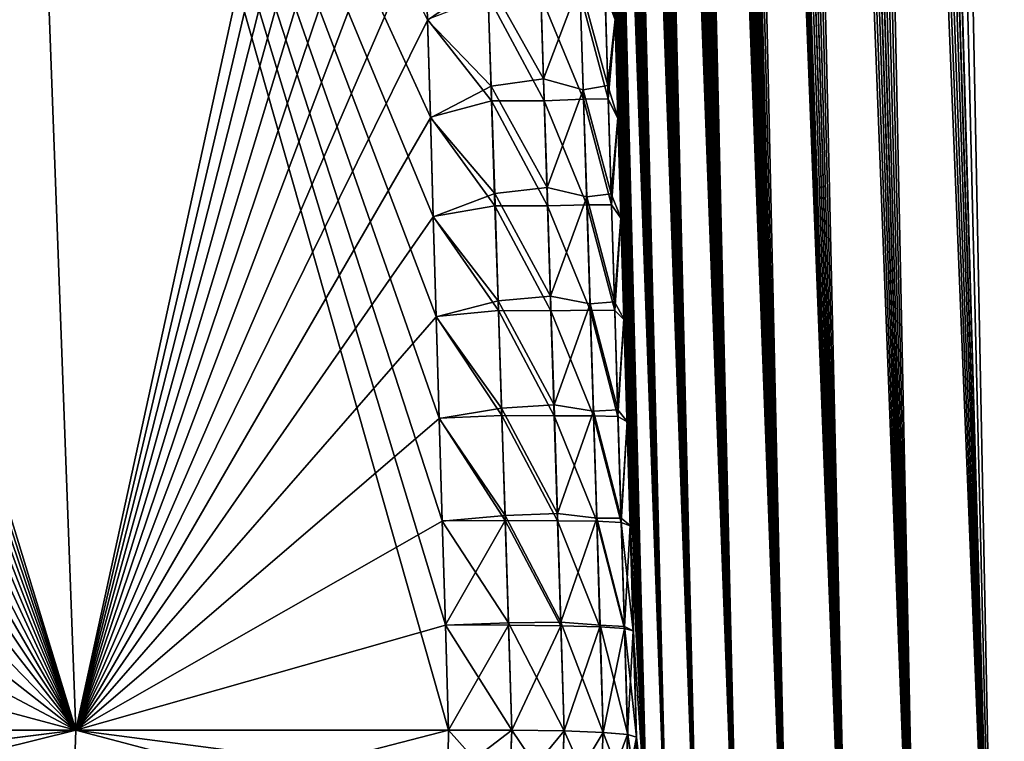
# Model space of a CAD drawing. Header units: metres. Extents: x -109 to 109, y -108 to 40.
# Tile 48 of 216: x -64.28 to -59.77, y -100.62 to -97.31. Entities that reach past the tile are written whole.
import ezdxf

# ---------------------------------------------------------------- set-up
doc = ezdxf.new("R2010")
doc.units = ezdxf.units.M
doc.layers.add('solid_K_24_42_18_000C86_XXX', color=7, linetype='CONTINUOUS')

msp = doc.modelspace()

# ---------------------------------------------------------------- linework, layer by layer
at = {"layer": 'solid_K_24_42_18_000C86_XXX'}
for points in [[(-59.408573, -102.810715, -10.906762), (-60.178669, -68.203323, -9.783966), (-60.025311, -68.180893, -9.511346)], [(-58.977177, -102.831841, 10.116003), (-60.017929, -68.180771, 9.498561), (-60.170582, -68.200897, 9.769221)], [(-58.977356, -102.831841, -10.116307), (-60.025311, -68.180893, -9.511346), (-59.865959, -68.203407, -9.242355)], [(-58.977356, -102.831841, -10.116307), (-59.408573, -102.810715, -10.906762), (-60.025311, -68.180893, -9.511346)], [(-58.508202, -102.810669, 9.34737), (-59.858932, -68.205345, 9.230804), (-60.017929, -68.180771, 9.498561)], [(-58.977177, -102.831841, 10.116003), (-58.508202, -102.810669, 9.34737), (-60.017929, -68.180771, 9.498561)], [(-59.408573, -102.810715, -10.906762), (-60.329746, -68.273499, -10.067431), (-60.178669, -68.203323, -9.783966)], [(-58.977177, -102.831841, 10.116003), (-60.170582, -68.200897, 9.769221), (-60.320919, -68.267998, 10.050425)], [(-58.977356, -102.831841, -10.116307), (-59.865959, -68.203407, -9.242355), (-59.696064, -68.273567, -8.969888)], [(-58.508202, -102.810669, 9.34737), (-59.689167, -68.277359, 8.959111), (-59.858932, -68.205345, 9.230804)], [(-59.408573, -102.810715, -10.906762), (-60.481113, -68.398109, -10.368306), (-60.329746, -68.273499, -10.067431)], [(-59.408455, -102.81073, 10.906535), (-60.320919, -68.267998, 10.050425), (-60.471733, -68.388931, 10.34915)], [(-59.408455, -102.81073, 10.906535), (-58.977177, -102.831841, 10.116003), (-60.320919, -68.267998, 10.050425)], [(-59.801685, -102.747047, -11.718625), (-60.632824, -68.586609, -10.689469), (-60.481113, -68.398109, -10.368306)], [(-59.408455, -102.81073, 10.906535), (-60.471733, -68.388931, 10.34915), (-60.623856, -68.573921, 10.669916)], [(-59.408573, -102.810715, -10.906762), (-59.801685, -102.747047, -11.718625), (-60.481113, -68.398109, -10.368306)], [(-59.801685, -102.747047, -11.718625), (-60.783047, -68.847137, -11.030178), (-60.632824, -68.586609, -10.689469)], [(-59.408455, -102.81073, 10.906535), (-60.623856, -68.573921, 10.669916), (-60.700092, -68.693405, 10.839007)], [(-59.408455, -102.81073, 10.906535), (-60.700092, -68.693405, 10.839007), (-60.775467, -68.832336, 11.012405)], [(-59.801685, -102.747047, -11.718625), (-60.856686, -69.006462, -11.206781), (-60.783047, -68.847137, -11.030178)], [(-59.80162, -102.747063, 11.718479), (-60.775467, -68.832336, 11.012405), (-60.849899, -68.990654, 11.190207)], [(-59.80162, -102.747063, 11.718479), (-59.408455, -102.81073, 10.906535), (-60.775467, -68.832336, 11.012405)], [(-59.80162, -102.747063, 11.718479), (-60.849899, -68.990654, 11.190207), (-60.922821, -69.169266, 11.371437)], [(-60.155937, -102.640434, -12.551116), (-60.929073, -69.185532, -11.387313), (-60.856686, -69.006462, -11.206781)], [(-59.801685, -102.747047, -11.718625), (-60.155937, -102.640434, -12.551116), (-60.856686, -69.006462, -11.206781)], [(-59.80162, -102.747063, 11.718479), (-60.922821, -69.169266, 11.371437), (-60.994095, -69.368141, 11.555996)], [(-60.155937, -102.640434, -12.551116), (-60.999729, -69.385178, -11.570947), (-60.929073, -69.185532, -11.387313)], [(-60.155937, -102.640434, -12.551116), (-61.068596, -69.605354, -11.757725), (-60.999729, -69.385178, -11.570947)], [(-59.80162, -102.747063, 11.718479), (-60.994095, -69.368141, 11.555996), (-61.06348, -69.588257, 11.743578)], [(-60.155937, -102.640434, -12.551116), (-61.135406, -69.84716, -11.947262), (-61.068596, -69.605354, -11.757725)], [(-59.80162, -102.747063, 11.718479), (-61.06348, -69.588257, 11.743578), (-61.130867, -69.829735, 11.934097)], [(-60.155937, -102.640434, -12.551116), (-61.2001, -70.110558, -12.139552), (-61.135406, -69.84716, -11.947262)], [(-60.15591, -102.640442, 12.551044), (-61.130867, -69.829735, 11.934097), (-61.196075, -70.093361, 12.12733)], [(-60.15591, -102.640442, 12.551044), (-59.80162, -102.747063, 11.718479), (-61.130867, -69.829735, 11.934097)], [(-60.470486, -102.49028, -13.403612), (-61.262497, -70.39666, -12.33439), (-61.2001, -70.110558, -12.139552)], [(-60.15591, -102.640442, 12.551044), (-61.196075, -70.093361, 12.12733), (-61.258976, -70.379463, 12.323109)], [(-60.155937, -102.640434, -12.551116), (-60.470486, -102.49028, -13.403612), (-61.2001, -70.110558, -12.139552)], [(-60.470486, -102.49028, -13.403612), (-61.322544, -70.705429, -12.531752), (-61.262497, -70.39666, -12.33439)], [(-60.15591, -102.640442, 12.551044), (-61.258976, -70.379463, 12.323109), (-61.319469, -70.688721, 12.521388)], [(-60.470486, -102.49028, -13.403612), (-61.3801, -71.03817, -12.731528), (-61.322544, -70.705429, -12.531752)], [(-60.15591, -102.640442, 12.551044), (-61.319469, -70.688721, 12.521388), (-61.377441, -71.021805, 12.72204)], [(-60.470482, -102.49028, 13.403603), (-61.377441, -71.021805, 12.72204), (-61.432827, -71.379196, 12.925053)], [(-60.470482, -102.49028, 13.403603), (-60.15591, -102.640442, 12.551044), (-61.377441, -71.021805, 12.72204)], [(-60.470486, -102.49028, -13.403612), (-61.435108, -71.394905, -12.933696), (-61.3801, -71.03817, -12.731528)], [(-60.470482, -102.49028, 13.403603), (-61.432827, -71.379196, 12.925053), (-61.485504, -71.76207, 13.130342)], [(-60.744411, -102.295357, -14.275787), (-61.48745, -71.777077, -13.13817), (-61.435108, -71.394905, -12.933696)], [(-60.470486, -102.49028, -13.403612), (-60.744411, -102.295357, -14.275787), (-61.435108, -71.394905, -12.933696)], [(-60.744411, -102.295357, -14.275787), (-61.53706, -72.184906, -13.344921), (-61.48745, -71.777077, -13.13817)], [(-60.470482, -102.49028, 13.403603), (-61.485504, -71.76207, 13.130342), (-61.535427, -72.170631, 13.337885)], [(-60.744411, -102.295357, -14.275787), (-61.568562, -72.471695, -13.483983), (-61.53706, -72.184906, -13.344921)], [(-60.470482, -102.49028, 13.403603), (-61.535427, -72.170631, 13.337885), (-61.567101, -72.458321, 13.477447)], [(-60.744411, -102.295357, -14.275787), (-61.598763, -72.771019, -13.623995), (-61.568562, -72.471695, -13.483983)], [(-60.470482, -102.49028, 13.403603), (-61.567101, -72.458321, 13.477447), (-61.5975, -72.757851, 13.617982)], [(-60.744411, -102.295357, -14.275787), (-61.62767, -73.082413, -13.764975), (-61.598763, -72.771019, -13.623995)], [(-60.470482, -102.49028, 13.403603), (-61.5975, -72.757851, 13.617982), (-61.626572, -73.069885, 13.759448)], [(-60.744411, -102.295357, -14.275787), (-61.655231, -73.4067, -13.906869), (-61.62767, -73.082413, -13.764975)], [(-60.744419, -102.295349, 14.275813), (-61.626572, -73.069885, 13.759448), (-61.654263, -73.395264, 13.901795)], [(-60.744419, -102.295349, 14.275813), (-60.470482, -102.49028, 13.403603), (-61.626572, -73.069885, 13.759448)], [(-60.976429, -102.054451, -15.166787), (-61.681404, -73.744598, -14.049638), (-61.655231, -73.4067, -13.906869)], [(-60.744419, -102.295349, 14.275813), (-61.654263, -73.395264, 13.901795), (-61.680592, -73.733452, 14.045052)], [(-60.744411, -102.295357, -14.275787), (-60.976429, -102.054451, -15.166787), (-61.655231, -73.4067, -13.906869)], [(-60.744419, -102.295349, 14.275813), (-61.680592, -73.733452, 14.045052), (-61.705521, -74.084984, 14.189171)], [(-60.976429, -102.054451, -15.166787), (-61.706203, -74.095497, -14.193313), (-61.681404, -73.744598, -14.049638)], [(-60.976429, -102.054451, -15.166787), (-61.729576, -74.460266, -14.337823), (-61.706203, -74.095497, -14.193313)], [(-60.744419, -102.295349, 14.275813), (-61.705521, -74.084984, 14.189171), (-61.728981, -74.450935, 14.33407)], [(-60.976429, -102.054451, -15.166787), (-61.751461, -74.839836, -14.483091), (-61.729576, -74.460266, -14.337823)], [(-60.744419, -102.295349, 14.275813), (-61.728981, -74.450935, 14.33407), (-61.750984, -74.83094, 14.47978)], [(-60.976429, -102.054451, -15.166787), (-61.771889, -75.233551, -14.629175), (-61.751461, -74.839836, -14.483091)], [(-60.744419, -102.295349, 14.275813), (-61.750984, -74.83094, 14.47978), (-61.771507, -75.225243, 14.626263)], [(-60.976437, -102.054436, 15.166823), (-61.771507, -75.225243, 14.626263), (-61.790474, -75.635094, 14.773389)], [(-60.976437, -102.054436, 15.166823), (-60.744419, -102.295349, 14.275813), (-61.771507, -75.225243, 14.626263)], [(-60.976429, -102.054451, -15.166787), (-61.790802, -75.64222, -14.775979), (-61.771889, -75.233551, -14.629175)], [(-60.976437, -102.054436, 15.166823), (-61.790474, -75.635094, 14.773389), (-61.80788, -76.060555, 14.921158)], [(-61.165092, -101.766304, -16.07567), (-61.808128, -76.067032, -14.923372), (-61.790802, -75.64222, -14.775979)], [(-60.976429, -102.054451, -15.166787), (-61.165092, -101.766304, -16.07567), (-61.790802, -75.64222, -14.775979)], [(-61.165092, -101.766304, -16.07567), (-61.823902, -76.507362, -15.07143), (-61.808128, -76.067032, -14.923372)], [(-60.976437, -102.054436, 15.166823), (-61.80788, -76.060555, 14.921158), (-61.82373, -76.501389, 15.069578)], [(-61.165092, -101.766304, -16.07567), (-61.83469, -76.848145, -15.182853), (-61.823902, -76.507362, -15.07143)], [(-60.976437, -102.054436, 15.166823), (-61.82373, -76.501389, 15.069578), (-61.834541, -76.842949, 15.181206)], [(-61.165092, -101.766304, -16.07567), (-61.84454, -77.198647, -15.2945), (-61.83469, -76.848145, -15.182853)], [(-60.976437, -102.054436, 15.166823), (-61.834541, -76.842949, 15.181206), (-61.844398, -77.194481, 15.293021)], [(-61.165092, -101.766304, -16.07567), (-61.853428, -77.559265, -15.406321), (-61.84454, -77.198647, -15.2945)], [(-60.976437, -102.054436, 15.166823), (-61.844398, -77.194481, 15.293021), (-61.85334, -77.555305, 15.405124)], [(-61.165092, -101.766304, -16.07567), (-61.861404, -77.929276, -15.518421), (-61.853428, -77.559265, -15.406321)], [(-60.976437, -102.054436, 15.166823), (-61.85334, -77.555305, 15.405124), (-61.861355, -77.925667, 15.517464)], [(-61.165092, -101.766304, -16.07567), (-61.868435, -78.309158, -15.630713), (-61.861404, -77.929276, -15.518421)], [(-60.976437, -102.054436, 15.166823), (-61.861355, -77.925667, 15.517464), (-61.868393, -78.306259, 15.629923)], [(-61.165092, -101.766304, -16.07567), (-61.874474, -78.699631, -15.743069), (-61.868435, -78.309158, -15.630713)], [(-61.1651, -101.766289, 16.075701), (-61.868393, -78.306259, 15.629923), (-61.874424, -78.697769, 15.742383)], [(-61.1651, -101.766289, 16.075701), (-60.976437, -102.054436, 15.166823), (-61.868393, -78.306259, 15.629923)], [(-61.308887, -101.428734, -17.001799), (-61.879494, -79.101295, -15.855385), (-61.874474, -78.699631, -15.743069)], [(-61.1651, -101.766289, 16.075701), (-61.874424, -78.697769, 15.742383), (-61.879471, -79.099777, 15.854929)], [(-61.165092, -101.766304, -16.07567), (-61.308887, -101.428734, -17.001799), (-61.874474, -78.699631, -15.743069)], [(-61.1651, -101.766289, 16.075701), (-61.879471, -79.099777, 15.854929), (-61.883556, -79.512077, 15.967579)], [(-61.308887, -101.428734, -17.001799), (-61.883549, -79.513367, -15.967812), (-61.879494, -79.101295, -15.855385)], [(-61.1651, -101.766289, 16.075701), (-61.883556, -79.512077, 15.967579), (-61.886627, -79.935493, 16.080168)], [(-61.308887, -101.428734, -17.001799), (-61.88662, -79.93618, -16.080265), (-61.883549, -79.513367, -15.967812)], [(-61.308887, -101.428734, -17.001799), (-61.888653, -80.37056, -16.192568), (-61.88662, -79.93618, -16.080265)], [(-61.1651, -101.766289, 16.075701), (-61.886627, -79.935493, 16.080168), (-61.888638, -80.370819, 16.192528)], [(-61.308887, -101.428734, -17.001799), (-61.889614, -80.817314, -16.304554), (-61.888653, -80.37056, -16.192568)], [(-61.1651, -101.766289, 16.075701), (-61.888638, -80.370819, 16.192528), (-61.889603, -80.818108, 16.304655)], [(-61.308887, -101.428734, -17.001799), (-61.889557, -81.275711, -16.416389), (-61.889614, -80.817314, -16.304554)], [(-61.1651, -101.766289, 16.075701), (-61.889603, -80.818108, 16.304655), (-61.889568, -81.276611, 16.416706)], [(-61.1651, -101.766289, 16.075701), (-61.889568, -81.276611, 16.416706), (-61.88879, -81.652077, 16.506147)], [(-61.308887, -101.428734, -17.001799), (-61.888779, -81.650833, -16.505735), (-61.889557, -81.275711, -16.416389)], [(-61.1651, -101.766289, 16.075701), (-61.88879, -81.652077, 16.506147), (-61.887318, -82.035759, 16.595282)], [(-61.308887, -101.428734, -17.001799), (-61.887325, -82.033943, -16.594837), (-61.888779, -81.650833, -16.505735)], [(-61.308887, -101.428734, -17.001799), (-61.885166, -82.425545, -16.683571), (-61.887325, -82.033943, -16.594837)], [(-61.308891, -101.428719, 17.001829), (-61.887318, -82.035759, 16.595282), (-61.885132, -82.428131, 16.683987)], [(-61.308891, -101.428719, 17.001829), (-61.1651, -101.766289, 16.075701), (-61.887318, -82.035759, 16.595282)], [(-61.406044, -101.039337, -17.944174), (-61.88229, -82.826065, -16.771826), (-61.885166, -82.425545, -16.683571)], [(-61.308887, -101.428734, -17.001799), (-61.406044, -101.039337, -17.944174), (-61.885166, -82.425545, -16.683571)], [(-61.308891, -101.428719, 17.001829), (-61.885132, -82.428131, 16.683987), (-61.882256, -82.828911, 16.772346)], [(-61.406044, -101.039337, -17.944174), (-61.878746, -83.234756, -16.859808), (-61.88229, -82.826065, -16.771826)], [(-61.308891, -101.428719, 17.001829), (-61.882256, -82.828911, 16.772346), (-61.878731, -83.237595, 16.860491)], [(-61.406044, -101.039337, -17.944174), (-61.874542, -83.651665, -16.947495), (-61.878746, -83.234756, -16.859808)], [(-61.308891, -101.428719, 17.001829), (-61.878731, -83.237595, 16.860491), (-61.874523, -83.654716, 16.948257)], [(-61.406044, -101.039337, -17.944174), (-61.869644, -84.077362, -17.034716), (-61.874542, -83.651665, -16.947495)], [(-61.308891, -101.428719, 17.001829), (-61.874523, -83.654716, 16.948257), (-61.86961, -84.080841, 17.035482)], [(-61.406044, -101.039337, -17.944174), (-61.864033, -84.512413, -17.121298), (-61.869644, -84.077362, -17.034716)], [(-61.308891, -101.428719, 17.001829), (-61.86961, -84.080841, 17.035482), (-61.863968, -84.516533, 17.122004)], [(-61.406044, -101.039337, -17.944174), (-61.857681, -84.957397, -17.207073), (-61.864033, -84.512413, -17.121298)], [(-61.308891, -101.428719, 17.001829), (-61.863968, -84.516533, 17.122004), (-61.857597, -84.961952, 17.207771)], [(-61.406044, -101.039337, -17.944174), (-61.850636, -85.411736, -17.292233), (-61.857681, -84.957397, -17.207073)], [(-61.308891, -101.428719, 17.001829), (-61.857597, -84.961952, 17.207771), (-61.850571, -85.416138, 17.293095)], [(-61.406044, -101.039337, -17.944174), (-61.84293, -85.875092, -17.376871), (-61.850636, -85.411736, -17.292233)], [(-61.308891, -101.428719, 17.001829), (-61.850571, -85.416138, 17.293095), (-61.844196, -85.801651, 17.363739)], [(-61.308891, -101.428719, 17.001829), (-61.844196, -85.801651, 17.363739), (-61.837337, -86.193962, 17.433825)], [(-61.406044, -101.039337, -17.944174), (-61.834534, -86.348137, -17.460754), (-61.84293, -85.875092, -17.376871)], [(-61.308891, -101.428719, 17.001829), (-61.837337, -86.193962, 17.433825), (-61.829979, -86.593452, 17.503225)], [(-61.406044, -101.039337, -17.944174), (-61.82542, -86.831551, -17.543652), (-61.834534, -86.348137, -17.460754)], [(-61.308891, -101.428719, 17.001829), (-61.829979, -86.593452, 17.503225), (-61.822102, -87.000496, 17.571808)], [(-61.406044, -101.039337, -17.944174), (-61.815563, -87.325996, -17.625328), (-61.82542, -86.831551, -17.543652)], [(-61.308891, -101.428719, 17.001829), (-61.822102, -87.000496, 17.571808), (-61.813717, -87.415222, 17.639534)], [(-61.406044, -101.039337, -17.944174), (-61.805, -87.831268, -17.705875), (-61.815563, -87.325996, -17.625328)], [(-61.308891, -101.428719, 17.001829), (-61.813717, -87.415222, 17.639534), (-61.804882, -87.836723, 17.706738)], [(-61.406044, -101.039337, -17.944174), (-61.7957, -88.259918, -17.772385), (-61.805, -87.831268, -17.705875)], [(-61.406048, -101.03933, 17.944197), (-61.804882, -87.836723, 17.706738), (-61.795589, -88.265266, 17.77331)], [(-61.406048, -101.03933, 17.944197), (-61.308891, -101.428719, 17.001829), (-61.804882, -87.836723, 17.706738)], [(-61.454559, -100.596848, -18.901022), (-61.785934, -88.695923, -17.838148), (-61.7957, -88.259918, -17.772385)], [(-61.406044, -101.039337, -17.944174), (-61.454559, -100.596848, -18.901022), (-61.7957, -88.259918, -17.772385)], [(-61.406048, -101.03933, 17.944197), (-61.795589, -88.265266, 17.77331), (-61.78582, -88.701302, 17.839075)], [(-61.454559, -100.596848, -18.901022), (-61.775688, -89.139748, -17.902985), (-61.785934, -88.695923, -17.838148)], [(-61.406048, -101.03933, 17.944197), (-61.78582, -88.701302, 17.839075), (-61.775562, -89.145271, 17.903849)], [(-61.454559, -100.596848, -18.901022), (-61.764942, -89.591858, -17.966707), (-61.775688, -89.139748, -17.902985)], [(-61.406048, -101.03933, 17.944197), (-61.775562, -89.145271, 17.903849), (-61.764801, -89.597626, 17.967455)], [(-61.454559, -100.596848, -18.901022), (-61.753693, -90.052696, -18.029131), (-61.764942, -89.591858, -17.966707)], [(-61.406048, -101.03933, 17.944197), (-61.764801, -89.597626, 17.967455), (-61.753529, -90.058807, 18.029724)], [(-61.454559, -100.596848, -18.901022), (-61.741951, -90.522148, -18.090326), (-61.753693, -90.052696, -18.029131)], [(-61.406048, -101.03933, 17.944197), (-61.753529, -90.058807, 18.029724), (-61.741802, -90.527954, 18.091026)], [(-61.454559, -100.596848, -18.901022), (-61.731548, -90.930634, -18.14212), (-61.741951, -90.522148, -18.090326)], [(-61.406048, -101.03933, 17.944197), (-61.741802, -90.527954, 18.091026), (-61.731407, -90.936211, 18.142881)], [(-61.454559, -100.596848, -18.901022), (-61.720821, -91.34507, -18.193161), (-61.731548, -90.930634, -18.14212)], [(-61.406048, -101.03933, 17.944197), (-61.731407, -90.936211, 18.142881), (-61.720684, -91.350502, 18.193935)], [(-61.454559, -100.596848, -18.901022), (-61.709755, -91.7658, -18.243286), (-61.720821, -91.34507, -18.193161)], [(-61.406048, -101.03933, 17.944197), (-61.720684, -91.350502, 18.193935), (-61.709618, -91.771156, 18.244026)], [(-61.454559, -100.596848, -18.901022), (-61.698345, -92.193169, -18.292336), (-61.709755, -91.7658, -18.243286)], [(-61.406048, -101.03933, 17.944197), (-61.709618, -91.771156, 18.244026), (-61.698204, -92.198517, 18.293001)], [(-61.454559, -100.596848, -18.901022), (-61.686584, -92.627525, -18.340149), (-61.698345, -92.193169, -18.292336)], [(-61.406048, -101.03933, 17.944197), (-61.698204, -92.198517, 18.293001), (-61.686436, -92.632927, 18.3407)], [(-61.454559, -100.596848, -18.901022), (-61.674461, -93.069221, -18.386566), (-61.686584, -92.627525, -18.340149)], [(-61.406048, -101.03933, 17.944197), (-61.686436, -92.632927, 18.3407), (-61.674305, -93.07473, 18.386967)], [(-61.454559, -100.596848, -18.901022), (-61.661991, -93.518288, -18.431583), (-61.674461, -93.069221, -18.386566)], [(-61.406048, -101.03933, 17.944197), (-61.674305, -93.07473, 18.386967), (-61.661842, -93.523529, 18.432011)], [(-61.454559, -100.596848, -18.901022), (-61.649223, -93.973717, -18.4757), (-61.661991, -93.518288, -18.431583)], [(-61.406048, -101.03933, 17.944197), (-61.661842, -93.523529, 18.432011), (-61.64909, -93.978584, 18.476187)], [(-64.025734, -100.564568, 21.606056), (-64.283134, -93.64727, 21.160128), (-66.142876, -93.64196, 22.129305)], [(-66.108429, -94.082184, 22.162102), (-64.025734, -100.564568, 21.606056), (-66.142876, -93.64196, 22.129305)], [(-64.025734, -100.564568, -21.606056), (-65.816513, -100.56456, -22.545332), (-64.283165, -93.64727, -21.160145)], [(-64.025734, -100.564568, -21.606056), (-64.283165, -93.64727, -21.160145), (-62.514027, -93.64183, -20.034172)], [(-62.399673, -97.755325, 20.38442), (-62.412926, -97.307014, 20.354897), (-64.283134, -93.64727, 21.160128)], [(-62.386219, -98.209328, 20.412287), (-62.399673, -97.755325, 20.38442), (-64.283134, -93.64727, 21.160128)], [(-62.372589, -98.669014, 20.438442), (-62.386219, -98.209328, 20.412287), (-64.283134, -93.64727, 21.160128)], [(-62.358814, -99.134384, 20.462831), (-62.372589, -98.669014, 20.438442), (-64.283134, -93.64727, 21.160128)], [(-62.344929, -99.605438, 20.485403), (-62.358814, -99.134384, 20.462831), (-64.283134, -93.64727, 21.160128)], [(-62.330967, -100.082161, 20.506102), (-62.344929, -99.605438, 20.485403), (-64.283134, -93.64727, 21.160128)], [(-62.316959, -100.564568, 20.524872), (-62.330967, -100.082161, 20.506102), (-64.283134, -93.64727, 21.160128)], [(-64.025734, -100.564568, 21.606056), (-62.316959, -100.564568, 20.524872), (-64.283134, -93.64727, 21.160128)], [(-62.50285, -94.081863, -20.080381), (-64.025734, -100.564568, -21.606056), (-62.514027, -93.64183, -20.034172)], [(-61.454559, -100.596848, -18.901022), (-61.636154, -94.435776, -18.518774), (-61.649223, -93.973717, -18.4757)], [(-61.406048, -101.03933, 17.944197), (-61.64909, -93.978584, 18.476187), (-61.636028, -94.440323, 18.519274)], [(-66.108429, -94.082184, 22.162102), (-66.075439, -94.528839, 22.19451), (-64.025734, -100.564568, 21.606056)], [(-62.50285, -94.081863, -20.080381), (-62.491283, -94.52832, -20.125135), (-64.025734, -100.564568, -21.606056)], [(-61.454559, -100.596848, -18.901022), (-61.622772, -94.904884, -18.560575), (-61.636154, -94.435776, -18.518774)], [(-61.406048, -101.03933, 17.944197), (-61.636028, -94.440323, 18.519274), (-61.622654, -94.909157, 18.561052)], [(-66.075439, -94.528839, 22.19451), (-66.044022, -94.982254, 22.226538), (-64.025734, -100.564568, 21.606056)], [(-62.491283, -94.52832, -20.125135), (-62.479259, -94.981544, -20.168346), (-64.025734, -100.564568, -21.606056)], [(-61.454559, -100.596848, -18.901022), (-61.609066, -95.381462, -18.600882), (-61.622772, -94.904884, -18.560575)], [(-61.406048, -101.03933, 17.944197), (-61.622654, -94.909157, 18.561052), (-61.608952, -95.385506, 18.601297)], [(-66.044022, -94.982254, 22.226538), (-66.014267, -95.442772, 22.258194), (-64.025734, -100.564568, 21.606056)], [(-62.479259, -94.981544, -20.168346), (-62.466728, -95.441872, -20.209925), (-64.025734, -100.564568, -21.606056)], [(-61.454559, -100.596848, -18.901022), (-61.595028, -95.865944, -18.639463), (-61.609066, -95.381462, -18.600882)], [(-61.406048, -101.03933, 17.944197), (-61.608952, -95.385506, 18.601297), (-61.594917, -95.869781, 18.639786)], [(-66.014267, -95.442772, 22.258194), (-65.986305, -95.910728, 22.289476), (-64.025734, -100.564568, 21.606056)], [(-62.466728, -95.441872, -20.209925), (-62.453625, -95.90963, -20.249771), (-64.025734, -100.564568, -21.606056)], [(-62.453625, -95.90963, -20.249771), (-62.439934, -96.385017, -20.2878), (-64.025734, -100.564568, -21.606056)], [(-61.454559, -100.596848, -18.901022), (-61.58065, -96.358742, -18.676096), (-61.595028, -95.865944, -18.639463)], [(-61.406048, -101.03933, 17.944197), (-61.594917, -95.869781, 18.639786), (-61.580544, -96.362419, 18.676296)], [(-65.986305, -95.910728, 22.289476), (-65.960213, -96.386314, 22.320356), (-64.025734, -100.564568, 21.606056)], [(-61.454559, -100.596848, -18.901022), (-61.565929, -96.860245, -18.710577), (-61.58065, -96.358742, -18.676096)], [(-65.960213, -96.386314, 22.320356), (-65.935905, -96.868973, 22.350653), (-64.025734, -100.564568, 21.606056)], [(-62.439934, -96.385017, -20.2878), (-62.425854, -96.86747, -20.323988), (-64.025734, -100.564568, -21.606056)], [(-61.406048, -101.03933, 17.944197), (-61.580544, -96.362419, 18.676296), (-61.565823, -96.863716, 18.710661)], [(-65.935905, -96.868973, 22.350653), (-65.915504, -97.311058, 22.377453), (-64.025734, -100.564568, 21.606056)], [(-62.425854, -96.86747, -20.323988), (-62.412846, -97.309723, -20.35508), (-64.025734, -100.564568, -21.606056)], [(-62.137047, -97.121284, -20.105959), (-62.412846, -97.309723, -20.35508), (-62.425854, -96.86747, -20.323988)], [(-61.598736, -97.185349, 19.112524), (-61.552689, -97.309013, 18.739208), (-61.565823, -96.863716, 18.710661)], [(-61.454559, -100.596848, -18.901022), (-61.552784, -97.305832, -18.739172), (-61.565929, -96.860245, -18.710577)], [(-61.406048, -101.03933, 17.944197), (-61.565823, -96.863716, 18.710661), (-61.552689, -97.309013, 18.739208)], [(-61.896534, -97.081131, -19.807074), (-61.880478, -97.578888, -19.83889), (-62.137047, -97.121284, -20.105959)], [(-61.896534, -97.081131, -19.807074), (-61.713634, -97.139214, -19.473951), (-61.880478, -97.578888, -19.83889)], [(-62.137047, -97.121284, -20.105959), (-62.120842, -97.612831, -20.137457), (-62.412846, -97.309723, -20.35508)], [(-61.880478, -97.578888, -19.83889), (-62.120842, -97.612831, -20.137457), (-62.137047, -97.121284, -20.105959)], [(-61.600677, -97.114693, -19.106905), (-61.585571, -97.609993, -19.138208), (-61.713634, -97.139214, -19.473951)], [(-61.600677, -97.114693, -19.106905), (-61.552784, -97.305832, -18.739172), (-61.585571, -97.609993, -19.138208)], [(-61.880478, -97.578888, -19.83889), (-61.713634, -97.139214, -19.473951), (-61.698227, -97.629639, -19.504898)], [(-61.585571, -97.609993, -19.138208), (-61.698227, -97.629639, -19.504898), (-61.713634, -97.139214, -19.473951)], [(-62.119335, -97.679924, 20.142284), (-62.135139, -97.199539, 20.111809), (-62.412926, -97.307014, 20.354897)], [(-61.877792, -97.680115, 19.845938), (-61.89328, -97.199196, 19.81567), (-62.135139, -97.199539, 20.111809)], [(-61.877792, -97.680115, 19.845938), (-62.135139, -97.199539, 20.111809), (-62.119335, -97.679924, 20.142284)], [(-61.697273, -97.67289, 19.508488), (-61.712448, -97.189667, 19.478188), (-61.89328, -97.199196, 19.81567)], [(-61.697273, -97.67289, 19.508488), (-61.89328, -97.199196, 19.81567), (-61.877792, -97.680115, 19.845938)], [(-61.583935, -97.67057, 19.142914), (-61.598736, -97.185349, 19.112524), (-61.712448, -97.189667, 19.478188)], [(-61.583935, -97.67057, 19.142914), (-61.712448, -97.189667, 19.478188), (-61.697273, -97.67289, 19.508488)], [(-61.583935, -97.67057, 19.142914), (-61.552689, -97.309013, 18.739208), (-61.598736, -97.185349, 19.112524)], [(-62.412846, -97.309723, -20.35508), (-62.399601, -97.75766, -20.384567), (-64.025734, -100.564568, -21.606056)], [(-62.119335, -97.679924, 20.142284), (-62.412926, -97.307014, 20.354897), (-62.399673, -97.755325, 20.38442)], [(-62.120842, -97.612831, -20.137457), (-62.399601, -97.75766, -20.384567), (-62.412846, -97.309723, -20.35508)], [(-61.585571, -97.609993, -19.138208), (-61.552784, -97.305832, -18.739172), (-61.53941, -97.757568, -18.766399)], [(-61.583935, -97.67057, 19.142914), (-61.539322, -97.760406, 18.766397), (-61.552689, -97.309013, 18.739208)], [(-61.454559, -100.596848, -18.901022), (-61.53941, -97.757568, -18.766399), (-61.552784, -97.305832, -18.739172)], [(-61.406048, -101.03933, 17.944197), (-61.552689, -97.309013, 18.739208), (-61.539322, -97.760406, 18.766397)], [(-65.915504, -97.311058, 22.377453), (-65.896599, -97.758827, 22.403654), (-64.025734, -100.564568, 21.606056)], [(-61.880478, -97.578888, -19.83889), (-61.864487, -98.07679, -19.868427), (-62.120842, -97.612831, -20.137457)], [(-61.880478, -97.578888, -19.83889), (-61.698227, -97.629639, -19.504898), (-61.864487, -98.07679, -19.868427)], [(-62.120842, -97.612831, -20.137457), (-62.10474, -98.104515, -20.166708), (-62.399601, -97.75766, -20.384567)], [(-61.864487, -98.07679, -19.868427), (-62.10474, -98.104515, -20.166708), (-62.120842, -97.612831, -20.137457)], [(-61.585571, -97.609993, -19.138208), (-61.570442, -98.105438, -19.167278), (-61.698227, -97.629639, -19.504898)], [(-61.585571, -97.609993, -19.138208), (-61.53941, -97.757568, -18.766399), (-61.570442, -98.105438, -19.167278)], [(-61.864487, -98.07679, -19.868427), (-61.698227, -97.629639, -19.504898), (-61.682846, -98.120201, -19.533651)], [(-61.570442, -98.105438, -19.167278), (-61.682846, -98.120201, -19.533651), (-61.698227, -97.629639, -19.504898)], [(-61.569118, -98.15593, 19.171164), (-61.583935, -97.67057, 19.142914), (-61.697273, -97.67289, 19.508488)], [(-61.569118, -98.15593, 19.171164), (-61.539322, -97.760406, 18.766397), (-61.583935, -97.67057, 19.142914)], [(-62.103626, -98.160431, 20.170616), (-62.119335, -97.679924, 20.142284), (-62.399673, -97.755325, 20.38442)], [(-61.862366, -98.161156, 19.874083), (-62.119335, -97.679924, 20.142284), (-62.103626, -98.160431, 20.170616)], [(-61.862366, -98.161156, 19.874083), (-61.877792, -97.680115, 19.845938), (-62.119335, -97.679924, 20.142284)], [(-61.682125, -98.15625, 19.536659), (-61.697273, -97.67289, 19.508488), (-61.877792, -97.680115, 19.845938)], [(-61.682125, -98.15625, 19.536659), (-61.877792, -97.680115, 19.845938), (-61.862366, -98.161156, 19.874083)], [(-61.569118, -98.15593, 19.171164), (-61.697273, -97.67289, 19.508488), (-61.682125, -98.15625, 19.536659)], [(-65.896599, -97.758827, 22.403654), (-65.879234, -98.212273, 22.429205), (-64.025734, -100.564568, 21.606056)], [(-62.399601, -97.75766, -20.384567), (-62.386154, -98.211281, -20.412397), (-64.025734, -100.564568, -21.606056)], [(-62.103626, -98.160431, 20.170616), (-62.399673, -97.755325, 20.38442), (-62.386219, -98.209328, 20.412287)], [(-62.10474, -98.104515, -20.166708), (-62.386154, -98.211281, -20.412397), (-62.399601, -97.75766, -20.384567)], [(-61.570442, -98.105438, -19.167278), (-61.53941, -97.757568, -18.766399), (-61.52581, -98.215431, -18.792257)], [(-61.569118, -98.15593, 19.171164), (-61.525734, -98.217903, 18.792229), (-61.539322, -97.760406, 18.766397)], [(-61.454559, -100.596848, -18.901022), (-61.52581, -98.215431, -18.792257), (-61.53941, -97.757568, -18.766399)], [(-61.406048, -101.03933, 17.944197), (-61.539322, -97.760406, 18.766397), (-61.525734, -98.217903, 18.792229)], [(-61.864487, -98.07679, -19.868427), (-61.848572, -98.574814, -19.895691), (-62.10474, -98.104515, -20.166708)], [(-61.864487, -98.07679, -19.868427), (-61.682846, -98.120201, -19.533651), (-61.848572, -98.574814, -19.895691)], [(-62.10474, -98.104515, -20.166708), (-62.088745, -98.596313, -20.193722), (-62.386154, -98.211281, -20.412397)], [(-61.848572, -98.574814, -19.895691), (-62.088745, -98.596313, -20.193722), (-62.10474, -98.104515, -20.166708)], [(-61.848572, -98.574814, -19.895691), (-61.682846, -98.120201, -19.533651), (-61.667496, -98.610893, -19.560211)], [(-61.570442, -98.105438, -19.167278), (-61.555305, -98.601021, -19.194122), (-61.682846, -98.120201, -19.533651)], [(-61.555305, -98.601021, -19.194122), (-61.667496, -98.610893, -19.560211), (-61.682846, -98.120201, -19.533651)], [(-61.570442, -98.105438, -19.167278), (-61.52581, -98.215431, -18.792257), (-61.555305, -98.601021, -19.194122)], [(-62.088024, -98.64106, 20.19681), (-62.103626, -98.160431, 20.170616), (-62.386219, -98.209328, 20.412287)], [(-61.847012, -98.642326, 19.900105), (-62.103626, -98.160431, 20.170616), (-62.088024, -98.64106, 20.19681)], [(-61.847012, -98.642326, 19.900105), (-61.862366, -98.161156, 19.874083), (-62.103626, -98.160431, 20.170616)], [(-61.667011, -98.639732, 19.562702), (-61.682125, -98.15625, 19.536659), (-61.862366, -98.161156, 19.874083)], [(-61.667011, -98.639732, 19.562702), (-61.862366, -98.161156, 19.874083), (-61.847012, -98.642326, 19.900105)], [(-61.554291, -98.641418, 19.197275), (-61.569118, -98.15593, 19.171164), (-61.682125, -98.15625, 19.536659)], [(-61.554291, -98.641418, 19.197275), (-61.682125, -98.15625, 19.536659), (-61.667011, -98.639732, 19.562702)], [(-61.554291, -98.641418, 19.197275), (-61.525734, -98.217903, 18.792229), (-61.569118, -98.15593, 19.171164)], [(-65.879234, -98.212273, 22.429205), (-65.863434, -98.671387, 22.454052), (-64.025734, -100.564568, 21.606056)], [(-62.386154, -98.211281, -20.412397), (-62.372532, -98.670586, -20.43852), (-64.025734, -100.564568, -21.606056)], [(-62.088024, -98.64106, 20.19681), (-62.386219, -98.209328, 20.412287), (-62.372589, -98.669014, 20.438442)], [(-62.088745, -98.596313, -20.193722), (-62.372532, -98.670586, -20.43852), (-62.386154, -98.211281, -20.412397)], [(-61.555305, -98.601021, -19.194122), (-61.52581, -98.215431, -18.792257), (-61.51199, -98.679443, -18.816748)], [(-61.554291, -98.641418, 19.197275), (-61.511925, -98.681496, 18.816702), (-61.525734, -98.217903, 18.792229)], [(-61.454559, -100.596848, -18.901022), (-61.51199, -98.679443, -18.816748), (-61.52581, -98.215431, -18.792257)], [(-61.406048, -101.03933, 17.944197), (-61.525734, -98.217903, 18.792229), (-61.511925, -98.681496, 18.816702)], [(-62.088745, -98.596313, -20.193722), (-62.072865, -99.088234, -20.218502), (-62.372532, -98.670586, -20.43852)], [(-61.848572, -98.574814, -19.895691), (-61.832741, -99.072968, -19.920691), (-62.088745, -98.596313, -20.193722)], [(-61.832741, -99.072968, -19.920691), (-62.072865, -99.088234, -20.218502), (-62.088745, -98.596313, -20.193722)], [(-61.848572, -98.574814, -19.895691), (-61.667496, -98.610893, -19.560211), (-61.832741, -99.072968, -19.920691)], [(-61.832741, -99.072968, -19.920691), (-61.667496, -98.610893, -19.560211), (-61.652191, -99.101707, -19.584589)], [(-61.555305, -98.601021, -19.194122), (-61.540165, -99.096733, -19.218744), (-61.667496, -98.610893, -19.560211)], [(-61.540165, -99.096733, -19.218744), (-61.652191, -99.101707, -19.584589), (-61.667496, -98.610893, -19.560211)], [(-61.555305, -98.601021, -19.194122), (-61.51199, -98.679443, -18.816748), (-61.540165, -99.096733, -19.218744)], [(-62.072533, -99.121803, 20.220871), (-62.088024, -98.64106, 20.19681), (-62.372589, -98.669014, 20.438442)], [(-61.831738, -99.123604, 19.924013), (-62.088024, -98.64106, 20.19681), (-62.072533, -99.121803, 20.220871)], [(-61.831738, -99.123604, 19.924013), (-61.847012, -98.642326, 19.900105), (-62.088024, -98.64106, 20.19681)], [(-61.651939, -99.123337, 19.586626), (-61.667011, -98.639732, 19.562702), (-61.847012, -98.642326, 19.900105)], [(-61.651939, -99.123337, 19.586626), (-61.847012, -98.642326, 19.900105), (-61.831738, -99.123604, 19.924013)], [(-61.539463, -99.127022, 19.221256), (-61.667011, -98.639732, 19.562702), (-61.651939, -99.123337, 19.586626)], [(-61.539463, -99.127022, 19.221256), (-61.554291, -98.641418, 19.197275), (-61.667011, -98.639732, 19.562702)], [(-61.539463, -99.127022, 19.221256), (-61.511925, -98.681496, 18.816702), (-61.554291, -98.641418, 19.197275)], [(-65.863434, -98.671387, 22.454052), (-65.849236, -99.136177, 22.478144), (-64.025734, -100.564568, 21.606056)], [(-62.372532, -98.670586, -20.43852), (-62.358765, -99.135567, -20.462881), (-64.025734, -100.564568, -21.606056)], [(-62.072533, -99.121803, 20.220871), (-62.372589, -98.669014, 20.438442), (-62.358814, -99.134384, 20.462831)], [(-62.072865, -99.088234, -20.218502), (-62.358765, -99.135567, -20.462881), (-62.372532, -98.670586, -20.43852)], [(-61.540165, -99.096733, -19.218744), (-61.51199, -98.679443, -18.816748), (-61.497948, -99.149582, -18.839869)], [(-61.539463, -99.127022, 19.221256), (-61.497898, -99.151184, 18.839819), (-61.511925, -98.681496, 18.816702)], [(-61.454559, -100.596848, -18.901022), (-61.497948, -99.149582, -18.839869), (-61.51199, -98.679443, -18.816748)], [(-61.406048, -101.03933, 17.944197), (-61.511925, -98.681496, 18.816702), (-61.497898, -99.151184, 18.839819)], [(-62.072865, -99.088234, -20.218502), (-62.05711, -99.580261, -20.241055), (-62.358765, -99.135567, -20.462881)], [(-61.832741, -99.072968, -19.920691), (-61.816998, -99.571228, -19.943428), (-62.072865, -99.088234, -20.218502)], [(-61.816998, -99.571228, -19.943428), (-62.05711, -99.580261, -20.241055), (-62.072865, -99.088234, -20.218502)], [(-61.832741, -99.072968, -19.920691), (-61.652191, -99.101707, -19.584589), (-61.816998, -99.571228, -19.943428)], [(-61.816998, -99.571228, -19.943428), (-61.652191, -99.101707, -19.584589), (-61.636932, -99.592628, -19.606787)], [(-61.540165, -99.096733, -19.218744), (-61.525032, -99.592552, -19.241152), (-61.652191, -99.101707, -19.584589)], [(-61.525032, -99.592552, -19.241152), (-61.636932, -99.592628, -19.606787), (-61.652191, -99.101707, -19.584589)], [(-61.540165, -99.096733, -19.218744), (-61.497948, -99.149582, -18.839869), (-61.525032, -99.592552, -19.241152)], [(-65.849236, -99.136177, 22.478144), (-65.836655, -99.606644, 22.501425), (-64.025734, -100.564568, 21.606056)], [(-62.358765, -99.135567, -20.462881), (-62.344891, -99.606224, -20.485426), (-64.025734, -100.564568, -21.606056)], [(-62.057159, -99.602646, 20.242807), (-62.072533, -99.121803, 20.220871), (-62.358814, -99.134384, 20.462831)], [(-62.057159, -99.602646, 20.242807), (-62.358814, -99.134384, 20.462831), (-62.344929, -99.605438, 20.485403)], [(-62.05711, -99.580261, -20.241055), (-62.344891, -99.606224, -20.485426), (-62.358765, -99.135567, -20.462881)], [(-61.816547, -99.604988, 19.945812), (-62.072533, -99.121803, 20.220871), (-62.057159, -99.602646, 20.242807)], [(-61.816547, -99.604988, 19.945812), (-61.831738, -99.123604, 19.924013), (-62.072533, -99.121803, 20.220871)], [(-61.636913, -99.60704, 19.608437), (-61.651939, -99.123337, 19.586626), (-61.831738, -99.123604, 19.924013)], [(-61.636913, -99.60704, 19.608437), (-61.831738, -99.123604, 19.924013), (-61.816547, -99.604988, 19.945812)], [(-61.524639, -99.61274, 19.243111), (-61.651939, -99.123337, 19.586626), (-61.636913, -99.60704, 19.608437)], [(-61.524639, -99.61274, 19.243111), (-61.539463, -99.127022, 19.221256), (-61.651939, -99.123337, 19.586626)], [(-61.524639, -99.61274, 19.243111), (-61.497898, -99.151184, 18.839819), (-61.539463, -99.127022, 19.221256)], [(-61.525032, -99.592552, -19.241152), (-61.497948, -99.149582, -18.839869), (-61.483696, -99.62587, -18.861622)], [(-61.524639, -99.61274, 19.243111), (-61.483662, -99.626968, 18.861578), (-61.497898, -99.151184, 18.839819)], [(-61.454559, -100.596848, -18.901022), (-61.483696, -99.62587, -18.861622), (-61.497948, -99.149582, -18.839869)], [(-61.406048, -101.03933, 17.944197), (-61.497898, -99.151184, 18.839819), (-61.483662, -99.626968, 18.861578)], [(-65.836655, -99.606644, 22.501425), (-65.825737, -100.082771, 22.52384), (-64.025734, -100.564568, 21.606056)], [(-62.344891, -99.606224, -20.485426), (-62.330933, -100.082558, -20.506102), (-64.025734, -100.564568, -21.606056)], [(-62.057159, -99.602646, 20.242807), (-62.344929, -99.605438, 20.485403), (-62.330967, -100.082161, 20.506102)], [(-62.05711, -99.580261, -20.241055), (-62.041485, -100.072388, -20.261391), (-62.344891, -99.606224, -20.485426)], [(-62.041485, -100.072388, -20.261391), (-62.330933, -100.082558, -20.506102), (-62.344891, -99.606224, -20.485426)], [(-62.041912, -100.08358, 20.262623), (-62.057159, -99.602646, 20.242807), (-62.330967, -100.082161, 20.506102)], [(-61.801449, -100.086472, 19.965508), (-62.057159, -99.602646, 20.242807), (-62.041912, -100.08358, 20.262623)], [(-61.801449, -100.086472, 19.965508), (-61.816547, -99.604988, 19.945812), (-62.057159, -99.602646, 20.242807)], [(-61.816998, -99.571228, -19.943428), (-61.801357, -100.069595, -19.963913), (-62.05711, -99.580261, -20.241055)], [(-61.801357, -100.069595, -19.963913), (-62.041485, -100.072388, -20.261391), (-62.05711, -99.580261, -20.241055)], [(-61.816998, -99.571228, -19.943428), (-61.636932, -99.592628, -19.606787), (-61.801357, -100.069595, -19.963913)], [(-61.621944, -100.090843, 19.628136), (-61.816547, -99.604988, 19.945812), (-61.801449, -100.086472, 19.965508)], [(-61.621944, -100.090843, 19.628136), (-61.636913, -99.60704, 19.608437), (-61.816547, -99.604988, 19.945812)], [(-61.801357, -100.069595, -19.963913), (-61.636932, -99.592628, -19.606787), (-61.621735, -100.083649, -19.626814)], [(-61.525032, -99.592552, -19.241152), (-61.509911, -100.088486, -19.261349), (-61.636932, -99.592628, -19.606787)], [(-61.509911, -100.088486, -19.261349), (-61.621735, -100.083649, -19.626814), (-61.636932, -99.592628, -19.606787)], [(-61.50983, -100.098564, 19.262844), (-61.636913, -99.60704, 19.608437), (-61.621944, -100.090843, 19.628136)], [(-61.50983, -100.098564, 19.262844), (-61.524639, -99.61274, 19.243111), (-61.636913, -99.60704, 19.608437)], [(-61.525032, -99.592552, -19.241152), (-61.483696, -99.62587, -18.861622), (-61.509911, -100.088486, -19.261349)], [(-61.524639, -99.61274, 19.243111), (-61.469215, -100.108856, 18.881977), (-61.483662, -99.626968, 18.861578)], [(-61.50983, -100.098564, 19.262844), (-61.469215, -100.108856, 18.881977), (-61.524639, -99.61274, 19.243111)], [(-61.509911, -100.088486, -19.261349), (-61.483696, -99.62587, -18.861622), (-61.469231, -100.108284, -18.882006)], [(-61.454559, -100.596848, -18.901022), (-61.469231, -100.108284, -18.882006), (-61.483696, -99.62587, -18.861622)], [(-61.406048, -101.03933, 17.944197), (-61.483662, -99.626968, 18.861578), (-61.469215, -100.108856, 18.881977)], [(-65.825737, -100.082771, 22.52384), (-65.816513, -100.56456, 22.545332), (-64.025734, -100.564568, 21.606056)], [(-62.330933, -100.082558, -20.506102), (-62.316933, -100.56456, -20.524855), (-64.025734, -100.564568, -21.606056)], [(-62.041912, -100.08358, 20.262623), (-62.330967, -100.082161, 20.506102), (-62.316959, -100.564568, 20.524872)], [(-62.041485, -100.072388, -20.261391), (-62.025936, -100.564606, -20.279449), (-62.330933, -100.082558, -20.506102)], [(-62.025936, -100.564606, -20.279449), (-62.316933, -100.56456, -20.524855), (-62.330933, -100.082558, -20.506102)], [(-62.026737, -100.564606, 20.280268), (-62.041912, -100.08358, 20.262623), (-62.316959, -100.564568, 20.524872)], [(-61.801449, -100.086472, 19.965508), (-62.041912, -100.08358, 20.262623), (-62.026737, -100.564606, 20.280268)], [(-61.801357, -100.069595, -19.963913), (-61.785816, -100.568054, -19.982149), (-62.041485, -100.072388, -20.261391)], [(-61.785816, -100.568054, -19.982149), (-62.025936, -100.564606, -20.279449), (-62.041485, -100.072388, -20.261391)], [(-61.801449, -100.086472, 19.965508), (-62.026737, -100.564606, 20.280268), (-61.786449, -100.568039, 19.983105)], [(-61.621944, -100.090843, 19.628136), (-61.801449, -100.086472, 19.965508), (-61.786449, -100.568039, 19.983105)], [(-61.801357, -100.069595, -19.963913), (-61.621735, -100.083649, -19.626814), (-61.606594, -100.574768, -19.64467)], [(-61.801357, -100.069595, -19.963913), (-61.606594, -100.574768, -19.64467), (-61.785816, -100.568054, -19.982149)], [(-61.621944, -100.090843, 19.628136), (-61.786449, -100.568039, 19.983105), (-61.607033, -100.574738, 19.645729)], [(-61.50983, -100.098564, 19.262844), (-61.621944, -100.090843, 19.628136), (-61.607033, -100.574738, 19.645729)], [(-61.494808, -100.584503, -19.279339), (-61.606594, -100.574768, -19.64467), (-61.621735, -100.083649, -19.626814)], [(-61.509911, -100.088486, -19.261349), (-61.494808, -100.584503, -19.279339), (-61.621735, -100.083649, -19.626814)], [(-61.50983, -100.098564, 19.262844), (-61.607033, -100.574738, 19.645729), (-61.495037, -100.584473, 19.280462)], [(-61.509911, -100.088486, -19.261349), (-61.469231, -100.108284, -18.882006), (-61.454559, -100.596848, -18.901022)], [(-61.509911, -100.088486, -19.261349), (-61.454559, -100.596848, -18.901022), (-61.494808, -100.584503, -19.279339)], [(-61.50983, -100.098564, 19.262844), (-61.495037, -100.584473, 19.280462), (-61.469215, -100.108856, 18.881977)], [(-61.495037, -100.584473, 19.280462), (-61.454559, -100.596848, 18.90102), (-61.469215, -100.108856, 18.881977)], [(-61.406048, -101.03933, 17.944197), (-61.469215, -100.108856, 18.881977), (-61.454559, -100.596848, 18.90102)], [(-65.827927, -101.009941, 22.51853), (-64.040314, -101.010201, 21.580807), (-64.025734, -100.564568, 21.606056)], [(-65.816353, -100.788033, 22.542946), (-65.827927, -101.009941, 22.51853), (-64.025734, -100.564568, 21.606056)], [(-65.816368, -100.788124, -22.542948), (-65.816513, -100.56456, -22.545332), (-64.025734, -100.564568, -21.606056)], [(-65.816353, -100.788033, 22.542946), (-64.025734, -100.564568, 21.606056), (-65.816513, -100.56456, 22.545332)], [(-64.040314, -101.010201, -21.580807), (-65.816368, -100.788124, -22.542948), (-64.025734, -100.564568, -21.606056)], [(-62.334415, -101.009941, -20.501553), (-64.040314, -101.010201, -21.580807), (-64.025734, -100.564568, -21.606056)], [(-64.040314, -101.010201, 21.580807), (-62.316959, -100.564568, 20.524872), (-64.025734, -100.564568, 21.606056)], [(-64.040314, -101.010201, 21.580807), (-62.31905, -100.788124, 20.523769), (-62.316959, -100.564568, 20.524872)], [(-62.319057, -100.788033, -20.523781), (-64.025734, -100.564568, -21.606056), (-62.316933, -100.56456, -20.524855)], [(-62.319057, -100.788033, -20.523781), (-62.334415, -101.009941, -20.501553), (-64.025734, -100.564568, -21.606056)], [(-62.038879, -100.875359, -20.278748), (-62.319057, -100.788033, -20.523781), (-62.316933, -100.56456, -20.524855)], [(-62.31905, -100.788124, 20.523769), (-62.026737, -100.564606, 20.280268), (-62.316959, -100.564568, 20.524872)], [(-62.31905, -100.788124, 20.523769), (-62.039631, -100.874847, 20.279585), (-62.026737, -100.564606, 20.280268)], [(-62.038879, -100.875359, -20.278748), (-62.316933, -100.56456, -20.524855), (-62.025936, -100.564606, -20.279449)], [(-62.039631, -100.874847, 20.279585), (-61.786449, -100.568039, 19.983105), (-62.026737, -100.564606, 20.280268)], [(-61.800781, -100.898315, 19.982052), (-61.786449, -100.568039, 19.983105), (-62.039631, -100.874847, 20.279585)], [(-62.038879, -100.875359, -20.278748), (-62.025936, -100.564606, -20.279449), (-61.800117, -100.898064, -19.981108)], [(-61.800117, -100.898064, -19.981108), (-62.025936, -100.564606, -20.279449), (-61.785816, -100.568054, -19.982149)], [(-61.800781, -100.898315, 19.982052), (-61.607033, -100.574738, 19.645729), (-61.786449, -100.568039, 19.983105)], [(-61.624397, -100.929703, 19.643555), (-61.607033, -100.574738, 19.645729), (-61.800781, -100.898315, 19.982052)], [(-61.800117, -100.898064, -19.981108), (-61.785816, -100.568054, -19.982149), (-61.623905, -100.929291, -19.642517)], [(-61.623905, -100.929291, -19.642517), (-61.785816, -100.568054, -19.982149), (-61.606594, -100.574768, -19.64467)], [(-61.624397, -100.929703, 19.643555), (-61.495037, -100.584473, 19.280462), (-61.607033, -100.574738, 19.645729)], [(-61.503044, -100.847054, 19.281425), (-61.495037, -100.584473, 19.280462), (-61.624397, -100.929703, 19.643555)], [(-61.623905, -100.929291, -19.642517), (-61.606594, -100.574768, -19.64467), (-61.502758, -100.846405, -19.280321)], [(-61.502758, -100.846405, -19.280321), (-61.606594, -100.574768, -19.64467), (-61.494808, -100.584503, -19.279339)], [(-61.503044, -100.847054, 19.281425), (-61.454559, -100.596848, 18.90102), (-61.495037, -100.584473, 19.280462)], [(-61.503044, -100.847054, 19.281425), (-61.461384, -100.797852, 18.989618), (-61.454559, -100.596848, 18.90102)], [(-61.461365, -100.797646, -18.989527), (-61.502758, -100.846405, -19.280321), (-61.494808, -100.584503, -19.279339)], [(-61.461365, -100.797646, -18.989527), (-61.494808, -100.584503, -19.279339), (-61.454559, -100.596848, -18.901022)], [(-61.461384, -100.797852, 18.989618), (-61.39526, -101.719604, 17.45047), (-61.454559, -100.596848, 18.90102)], [(-61.461365, -100.797646, -18.989527), (-61.454559, -100.596848, -18.901022), (-61.406044, -101.039337, -17.944174)], [(-61.39526, -101.719604, 17.45047), (-61.406048, -101.03933, 17.944197), (-61.454559, -100.596848, 18.90102)]]:
    msp.add_3dface(points, dxfattribs=at)

doc.saveas('drawing.dxf')
